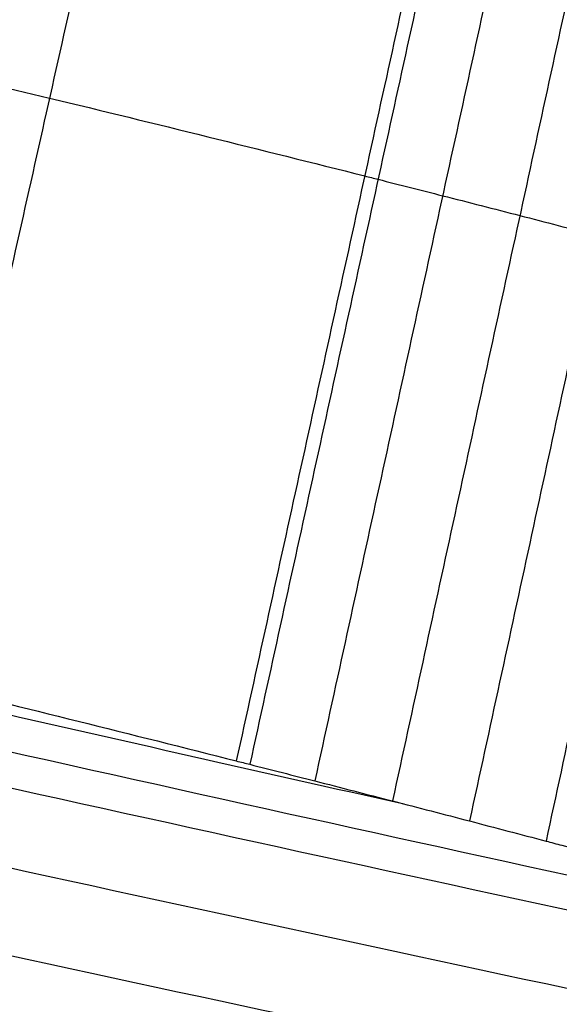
# Model space of a CAD drawing. Header units: millimetres. Extents: x -81 to 429, y -255 to 255.
# Tile 104 of 256: x 123.97 to 127.1, y -230.34 to -224.64. Entities that reach past the tile are written whole.
import ezdxf

# ---------------------------------------------------------------- set-up
doc = ezdxf.new("R2010")
doc.units = ezdxf.units.MM
doc.layers.add('Flora Ø50', color=5, linetype='Continuous', true_color=0x0000ff)

msp = doc.modelspace()

# ---------------------------------------------------------------- linework, layer by layer
at = {"layer": 'Flora Ø50'}
for centre, radius in [((174, -3.648336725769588e-14, 374.1870323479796), 254.9184936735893), ((174, -4.609934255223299e-14, 355.3252660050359), 240.8583496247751), ((174, -5.100499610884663e-14, 345.7028108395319), 240.5053572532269), ((174, -2.842170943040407e-14, 389.9999999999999), 237.4999996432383)]:
    msp.add_circle(centre, radius, dxfattribs=at)
for points, knots in [([(71.36675124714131, -213.8761589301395, 337.8721971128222), (71.88989206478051, -214.1203938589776, 337.8274931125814), (72.38794655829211, -214.3506322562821, 337.7861885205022), (73.59619354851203, -214.9049521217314, 337.6913523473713), (74.9888801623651, -215.5362638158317, 337.5923027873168), (77.61248720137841, -216.6967502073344, 337.4406620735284), (79.46309825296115, -217.4843946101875, 337.3651867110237), (83.1823680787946, -219.0366606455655, 337.2329895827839), (85.72617711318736, -220.0583091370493, 337.1706322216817), (90.87975290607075, -222.040809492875, 337.0836024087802), (93.49241573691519, -223.003150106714, 337.0608335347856), (98.77491268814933, -224.8446749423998, 337.0448687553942), (101.4382150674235, -225.7215212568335, 337.0516878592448), (106.7956421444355, -227.3745054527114, 337.0515458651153), (109.4900687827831, -228.1507357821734, 337.0445823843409), (114.8920958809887, -229.6057700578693, 337.0602063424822), (117.5930117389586, -230.2828334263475, 337.0827807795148), (122.9683744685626, -231.5486855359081, 337.1694583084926), (125.6461055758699, -232.1378890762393, 337.2316548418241), (129.5945146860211, -232.9508443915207, 337.3639279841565), (131.5679742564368, -233.3427133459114, 337.4395171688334), (134.3907556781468, -233.8618375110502, 337.5918749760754), (135.8978429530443, -234.1246739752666, 337.691546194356), (137.2090355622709, -234.3471774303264, 337.7870390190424), (137.7504990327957, -234.4374425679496, 337.8286425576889), (138.3205896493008, -234.530250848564, 337.8736874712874)], [8.294261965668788, 8.294261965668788, 8.294261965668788, 8.294261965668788, 9.958869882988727, 9.958869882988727, 12.44858735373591, 14.93830482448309, 19.91773976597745, 19.91773976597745, 29.87660964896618, 29.87660964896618, 39.83547953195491, 39.83547953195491, 49.79434941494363, 49.79434941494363, 59.75321929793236, 59.75321929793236, 69.7120891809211, 69.7120891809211, 79.67095906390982, 79.67095906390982, 84.65039400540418, 87.14011147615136, 89.62982894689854, 89.62982894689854, 91.29430448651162, 91.29430448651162, 91.29430448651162, 91.29430448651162]), ([(71.23917845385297, -214.0686500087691, 339.3671724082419), (71.74916001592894, -214.3126597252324, 339.3196274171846), (72.23676458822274, -214.5435454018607, 339.2737494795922), (73.42552497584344, -215.1012630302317, 339.1673329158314), (74.80011848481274, -215.7368355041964, 339.0538567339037), (77.40932035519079, -216.9082517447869, 338.8711672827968), (79.26753656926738, -217.7055141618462, 338.7705578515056), (83.01168188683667, -219.276809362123, 338.5903238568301), (85.58648850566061, -220.3118564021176, 338.4988740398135), (90.78083965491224, -222.3073354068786, 338.3599723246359), (93.40272791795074, -223.2692791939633, 338.3155290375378), (98.69597665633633, -225.106649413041, 338.2642995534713), (101.36068162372, -225.979556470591, 338.256914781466), (106.7141811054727, -227.6313703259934, 338.2569573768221), (109.4075451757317, -228.4116873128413, 338.2643850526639), (114.8161038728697, -229.876305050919, 338.3156844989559), (117.5244172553, -230.5589471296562, 338.3601554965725), (122.940771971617, -231.8371344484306, 338.499148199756), (125.6516670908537, -232.4327660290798, 338.5906545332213), (129.6314087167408, -233.2439622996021, 338.7710562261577), (131.6166846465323, -233.6321318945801, 338.8717643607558), (134.4340540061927, -234.1339700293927, 339.0552422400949), (135.9288118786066, -234.3829791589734, 339.1694463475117), (137.2260263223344, -234.591578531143, 339.2766554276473), (137.7592986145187, -234.6753660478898, 339.3228997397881), (138.3184615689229, -234.7608841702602, 339.3708596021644)], [8.290015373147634, 8.290015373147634, 8.290015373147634, 8.290015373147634, 9.958869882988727, 9.958869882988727, 12.44858735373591, 14.93830482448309, 19.91773976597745, 19.91773976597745, 29.87660964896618, 29.87660964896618, 39.83547953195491, 39.83547953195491, 49.79434941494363, 49.79434941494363, 59.75321929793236, 59.75321929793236, 69.7120891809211, 69.7120891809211, 79.67095906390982, 79.67095906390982, 84.65039400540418, 87.14011147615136, 89.62982894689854, 89.62982894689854, 91.29856074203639, 91.29856074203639, 91.29856074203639, 91.29856074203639]), ([(71.11543977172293, -214.2210559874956, 340.466876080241), (71.60804270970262, -214.4615951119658, 340.4204151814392), (72.08192930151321, -214.6909689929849, 340.3756235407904), (73.25046696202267, -215.2515043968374, 340.274043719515), (74.60976474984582, -215.8940504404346, 340.1702969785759), (77.2097289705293, -217.0865350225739, 340.0165703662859), (79.07821320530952, -217.903566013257, 339.9409442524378), (82.84980248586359, -219.5117395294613, 339.7995968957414), (85.45644617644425, -220.5700704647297, 339.719743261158), (90.68508887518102, -222.5914819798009, 339.5876081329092), (93.30937125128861, -223.5562944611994, 339.5390709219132), (98.60524765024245, -225.396148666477, 339.4799169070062), (101.271070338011, -226.2687885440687, 339.4678223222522), (106.6253392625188, -227.9208550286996, 339.4680985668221), (109.3194649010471, -228.7020341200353, 339.4804699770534), (114.7315731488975, -230.1661060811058, 339.5401782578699), (117.4434640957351, -230.8477383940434, 339.5889931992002), (122.9027118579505, -232.1237939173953, 339.7214544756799), (125.6529823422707, -232.7180839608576, 339.8013484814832), (129.6760715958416, -233.5141001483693, 339.9421319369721), (131.6810638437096, -233.8916335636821, 340.0173058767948), (134.5031137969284, -234.3707110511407, 340.1712190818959), (135.989474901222, -234.6052545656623, 340.2755336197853), (137.2718638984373, -234.8000547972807, 340.3778727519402), (137.7930585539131, -234.8773299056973, 340.4230437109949), (138.3360038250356, -234.9558901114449, 340.4699608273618)], [8.296277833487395, 8.296277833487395, 8.296277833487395, 8.296277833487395, 9.958869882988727, 9.958869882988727, 12.44858735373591, 14.93830482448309, 19.91773976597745, 19.91773976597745, 29.87660964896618, 29.87660964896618, 39.83547953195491, 39.83547953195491, 49.79434941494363, 49.79434941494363, 59.75321929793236, 59.75321929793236, 69.7120891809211, 69.7120891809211, 79.67095906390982, 79.67095906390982, 84.65039400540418, 87.14011147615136, 89.62982894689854, 89.62982894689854, 91.29230850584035, 91.29230850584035, 91.29230850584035, 91.29230850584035]), ([(71.05517350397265, -214.2865786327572, 340.8418759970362), (71.53815793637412, -214.5248283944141, 340.7994956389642), (72.0045128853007, -214.7532234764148, 340.7594488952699), (73.16425651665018, -215.3164983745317, 340.6707655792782), (74.5194036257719, -215.9654296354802, 340.5847437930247), (77.12022173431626, -217.1740175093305, 340.47167720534), (78.99563391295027, -218.0038753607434, 340.4275176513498), (82.78027424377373, -219.6340331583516, 340.3395697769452), (85.40117488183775, -220.7055598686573, 340.2832000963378), (90.64139509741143, -222.7420826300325, 340.1820449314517), (93.26332196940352, -223.7089133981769, 340.1408373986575), (98.55682175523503, -225.5515461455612, 340.0909482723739), (101.2227101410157, -226.4248877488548, 340.0804847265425), (106.5774535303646, -228.0770942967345, 340.0808911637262), (109.2720257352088, -228.8577232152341, 340.0917614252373), (114.6837300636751, -230.3181511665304, 340.1424765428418), (117.3947944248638, -230.9967830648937, 340.1841034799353), (122.8720573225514, -232.2668688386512, 340.2857432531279), (125.6414763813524, -232.8582866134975, 340.3421714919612), (129.6875594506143, -233.6434630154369, 340.4292462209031), (131.7055182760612, -234.0142974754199, 340.4727093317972), (134.5376038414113, -234.4805119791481, 340.5856334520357), (136.0243310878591, -234.7074100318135, 340.6720947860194), (137.3011870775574, -234.8949639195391, 340.7614621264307), (137.8156788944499, -234.9687937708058, 340.801865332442), (138.3494526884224, -235.0438165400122, 340.8446899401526)], [8.306009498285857, 8.306009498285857, 8.306009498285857, 8.306009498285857, 9.958869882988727, 9.958869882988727, 12.44858735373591, 14.93830482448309, 19.91773976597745, 19.91773976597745, 29.87660964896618, 29.87660964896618, 39.83547953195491, 39.83547953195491, 49.79434941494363, 49.79434941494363, 59.75321929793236, 59.75321929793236, 69.7120891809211, 69.7120891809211, 79.67095906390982, 79.67095906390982, 84.65039400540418, 87.14011147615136, 89.62982894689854, 89.62982894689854, 91.28258285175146, 91.28258285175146, 91.28258285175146, 91.28258285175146]), ([(138.353806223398, -235.074005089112, 340.9555281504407), (137.8407117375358, -235.0176877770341, 340.969227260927), (137.3276614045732, -234.9612238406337, 340.9840762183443), (136.8148742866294, -234.9024971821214, 340.9987713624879), (136.6119909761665, -234.8792620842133, 341.0045854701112), (136.4091504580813, -234.8556235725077, 341.0103384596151), (136.2063659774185, -234.8315051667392, 341.0159749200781), (135.6629996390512, -234.7668792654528, 341.0310779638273), (135.119974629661, -234.6987483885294, 341.0453144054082), (134.5775587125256, -234.6262833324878, 341.0579924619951), (133.8571036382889, -234.530032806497, 341.0748318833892), (133.1495879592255, -234.4278436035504, 341.0886589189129), (132.4312362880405, -234.3162493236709, 341.0996814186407), (132.3448540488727, -234.302830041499, 341.1010068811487), (132.258487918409, -234.289301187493, 341.1022897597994), (132.1721385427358, -234.2756648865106, 341.1035311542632), (130.8706882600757, -234.0701397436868, 341.1222413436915), (129.6035577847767, -233.8450797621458, 341.1307778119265), (128.308606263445, -233.6017064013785, 341.1378120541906), (126.9302787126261, -233.3426633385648, 341.1452991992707), (125.5440084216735, -233.067599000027, 341.1516192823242), (122.7970726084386, -232.4970462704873, 341.1641074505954), (121.4172037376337, -232.1975631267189, 341.1703540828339), (120.0486712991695, -231.8880207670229, 341.1767405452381), (117.3061160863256, -231.2676942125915, 341.1895390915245), (114.6013054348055, -230.6048997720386, 341.2019567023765), (111.8844873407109, -229.8798411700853, 341.2085409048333), (109.1792143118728, -229.1578636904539, 341.2150971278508), (106.4822329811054, -228.3794643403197, 341.2163298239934), (103.8067416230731, -227.5540304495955, 341.2162365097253), (101.131319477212, -226.7286179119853, 341.2161431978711), (98.46463167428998, -225.8522389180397, 341.2147237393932), (95.82288939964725, -224.924584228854, 341.2079885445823), (93.16993026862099, -223.9929907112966, 341.2012247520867), (90.5621247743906, -223.0167850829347, 341.1886352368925), (87.9469073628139, -221.9841678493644, 341.1756616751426), (86.64197476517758, -221.4689158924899, 341.1691881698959), (85.33331166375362, -220.9389517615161, 341.1628521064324), (82.74265272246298, -219.8627976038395, 341.1501875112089), (81.44242153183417, -219.3090393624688, 341.1437789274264), (80.15786721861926, -218.7465525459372, 341.1362020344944), (78.9124418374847, -218.2011996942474, 341.1288559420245), (77.70400725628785, -217.6571021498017, 341.1199006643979), (76.47560932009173, -217.0745188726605, 341.1001070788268), (76.43395654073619, -217.0547645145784, 341.0994359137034), (76.39231682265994, -217.0349829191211, 341.0987532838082), (76.35069040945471, -217.0151738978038, 341.0980590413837), (75.69483722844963, -216.7030689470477, 341.087120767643), (75.05312720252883, -216.3893438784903, 341.0734372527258), (74.40408607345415, -216.0635510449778, 341.056810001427), (73.90553491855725, -215.8132981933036, 341.0440380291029), (73.40898726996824, -215.559020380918, 341.0296807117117), (72.91419168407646, -215.3016088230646, 341.0144663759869), (72.74307459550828, -215.2125871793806, 341.0092047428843), (72.57215370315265, -215.1231913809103, 341.0038443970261), (72.40140235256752, -215.0334805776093, 340.9984314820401), (71.94491629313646, -214.7936480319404, 340.9839606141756), (71.4894736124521, -214.5518261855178, 340.96934776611), (71.03407694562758, -214.3098647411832, 340.955880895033)], [11.69625497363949, 11.69625497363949, 11.69625497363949, 11.69625497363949, 13.24532868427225, 13.24532868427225, 13.24532868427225, 13.85820675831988, 13.85820675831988, 13.85820675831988, 15.50046078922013, 15.50046078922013, 15.50046078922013, 17.66955475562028, 17.66955475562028, 17.66955475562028, 17.93184021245, 17.93184021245, 17.93184021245, 21.85418435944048, 21.85418435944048, 21.85418435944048, 26.07146789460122, 26.07146789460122, 30.29069124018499, 30.29069124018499, 30.29069124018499, 38.69933015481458, 38.69933015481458, 38.69933015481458, 47.10628797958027, 47.10628797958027, 47.10628797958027, 55.51303867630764, 55.51303867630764, 55.51303867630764, 63.92111198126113, 63.92111198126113, 63.92111198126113, 68.14001213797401, 68.14001213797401, 72.35691340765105, 72.35691340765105, 72.35691340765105, 76.40152323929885, 76.40152323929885, 76.40152323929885, 76.53983725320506, 76.53983725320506, 76.53983725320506, 78.70708304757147, 78.70708304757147, 78.70708304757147, 80.38107309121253, 80.38107309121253, 80.38107309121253, 80.95995461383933, 80.95995461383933, 80.95995461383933, 82.50754273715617, 82.50754273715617, 82.50754273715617, 82.50754273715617]), ([(72.91419168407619, -215.3016088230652, 341.0144663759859), (73.42667255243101, -215.5528722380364, 340.9883721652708), (74.60317525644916, -216.1233806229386, 340.9399490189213), (77.04300436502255, -217.2742418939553, 340.8838398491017), (78.9253815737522, -218.1172197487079, 340.8771855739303), (82.72005996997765, -219.7687723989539, 340.8560939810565), (85.35200467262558, -220.8528241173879, 340.833623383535), (90.59835470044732, -222.9041807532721, 340.7824626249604), (93.21597376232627, -223.8733443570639, 340.7565278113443), (98.50510172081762, -225.7192094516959, 340.7254583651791), (101.1707139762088, -226.5933576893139, 340.7186489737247), (106.5256468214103, -228.2456005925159, 340.7191797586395), (109.2204477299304, -229.0253858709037, 340.7265200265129), (114.6303655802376, -230.4806508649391, 340.7586932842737), (117.3391680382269, -231.1549164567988, 340.7852009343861), (122.8297731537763, -232.4162386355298, 340.8371942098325), (125.6152875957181, -233.0035800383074, 340.8599188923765), (129.6814677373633, -233.7768783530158, 340.8804035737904), (131.7125433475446, -234.1409066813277, 340.886488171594), (134.3687087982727, -234.5625590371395, 340.9422757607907), (135.6522889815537, -234.7521215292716, 340.9903945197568), (136.2063659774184, -234.8315051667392, 341.015974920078)], [10.58821326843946, 10.58821326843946, 10.58821326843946, 10.58821326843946, 12.44858735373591, 14.93830482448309, 19.91773976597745, 19.91773976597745, 29.87660964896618, 29.87660964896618, 39.83547953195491, 39.83547953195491, 49.79434941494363, 49.79434941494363, 59.75321929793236, 59.75321929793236, 69.7120891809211, 69.7120891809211, 79.67095906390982, 79.67095906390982, 84.65039400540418, 87.14011147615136, 88.96397346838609, 88.96397346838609, 88.96397346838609, 88.96397346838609]), ([(76.47560932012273, -217.0745188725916, 341.1001070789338), (77.71985899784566, -217.6545402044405, 341.0939846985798), (78.93632174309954, -218.2018397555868, 341.1023220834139), (82.69308992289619, -219.8449825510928, 341.1174306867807), (85.32877397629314, -220.9344145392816, 341.1148078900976), (90.57588625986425, -222.9921919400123, 341.0941681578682), (93.19091999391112, -223.9623999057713, 341.0783260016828), (98.4773929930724, -225.8096908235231, 341.0595976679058), (101.1427541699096, -226.68417965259, 341.0552365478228), (106.4976704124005, -228.3363988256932, 341.0558244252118), (109.1924598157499, -229.1157436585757, 341.060773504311), (114.6009958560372, -230.5683094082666, 341.0807397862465), (117.3082455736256, -231.2402455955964, 341.0972318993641), (122.8030627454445, -232.4967240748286, 341.1189356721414), (125.5946554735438, -233.0817673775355, 341.1219671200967), (129.5851103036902, -233.8333475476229, 341.1067282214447), (130.8595317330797, -234.0599648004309, 341.0985109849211), (132.1721385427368, -234.2756648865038, 341.1035311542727)], [15.09997193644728, 15.09997193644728, 15.09997193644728, 15.09997193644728, 19.91773976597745, 19.91773976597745, 29.87660964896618, 29.87660964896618, 39.83547953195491, 39.83547953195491, 49.79434941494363, 49.79434941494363, 59.75321929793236, 59.75321929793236, 69.7120891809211, 69.7120891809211, 79.67095906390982, 79.67095906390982, 84.34378801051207, 84.34378801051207, 84.34378801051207, 84.34378801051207]), ([(123.402115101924, -221.7545325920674, 320.6459212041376), (123.8747975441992, -221.8624305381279, 320.6462171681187), (124.3469521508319, -221.9719477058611, 320.6671724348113), (124.8172401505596, -222.0827874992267, 320.7087488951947), (125.4271418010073, -222.2265321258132, 320.7626680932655), (126.0330143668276, -222.3722919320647, 320.8511903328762), (126.6320264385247, -222.5195119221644, 320.9739138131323), (126.6577532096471, -222.5258348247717, 320.9791846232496), (126.6834667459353, -222.5321602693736, 320.984518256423), (126.7091661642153, -222.5384880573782, 320.9899145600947), (126.8335374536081, -222.5691111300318, 321.0160297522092), (126.9575520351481, -222.599778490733, 321.0435810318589), (127.0812526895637, -222.6305056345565, 321.0725983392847), (127.2301866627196, -222.6675007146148, 321.10753479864), (127.3785373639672, -222.7045506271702, 321.1445663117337), (127.5263820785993, -222.7416808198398, 321.1837305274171), (127.6741654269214, -222.7787956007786, 321.2228784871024), (127.8213015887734, -222.8159550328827, 321.2641198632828), (127.967874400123, -222.8531846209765, 321.3074830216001), (128.1146695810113, -222.8904706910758, 321.3509119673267), (128.2607581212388, -222.9277911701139, 321.3964272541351), (128.4062253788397, -222.9651697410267, 321.4440429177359), (128.4362148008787, -222.9728756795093, 321.4538593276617), (128.4661752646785, -222.9805834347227, 321.4637642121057), (128.4961053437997, -222.9882926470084, 321.4737569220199), (128.6119869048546, -223.0181407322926, 321.51244612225), (128.7273905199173, -223.0480033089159, 321.5524344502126), (128.842351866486, -223.077893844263, 321.5937473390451), (128.986682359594, -223.1154205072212, 321.6456144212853), (129.1301917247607, -223.1529590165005, 321.6995247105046), (129.2729576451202, -223.1905364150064, 321.7555210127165), (129.4156492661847, -223.2280942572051, 321.8114881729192), (129.5574588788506, -223.2656542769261, 321.8694845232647), (129.6984696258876, -223.3032429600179, 321.9295417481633), (129.8396841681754, -223.3408859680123, 321.9896857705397), (129.9799594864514, -223.3785209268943, 322.0518378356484), (130.1193834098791, -223.4161734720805, 322.1160178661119), (130.1527692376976, -223.4251895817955, 322.1313861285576), (130.1861028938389, -223.4342058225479, 322.1468693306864), (130.219382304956, -223.4432216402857, 322.1624660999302), (130.4622699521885, -223.5090230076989, 322.2762981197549), (130.7022649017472, -223.5748206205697, 322.3963023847), (130.9390846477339, -223.640561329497, 322.5223039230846), (131.2083850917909, -223.7153186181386, 322.6655870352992), (131.4735858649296, -223.7900039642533, 322.8166286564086), (131.7342502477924, -223.8645417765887, 322.97518350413), (131.9949109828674, -223.9390785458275, 323.1337361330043), (132.2510449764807, -224.013470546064, 323.299807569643), (132.5022162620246, -224.0876475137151, 323.4731558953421), (132.7533608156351, -224.1618165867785, 323.6464857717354), (132.9995451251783, -224.235771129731, 323.8270919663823), (133.2403325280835, -224.3094460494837, 324.0147398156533), (133.2770351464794, -224.3206761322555, 324.0433425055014), (133.3136133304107, -224.3319000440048, 324.0721097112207), (133.3500629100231, -224.3431167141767, 324.1010382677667), (133.5555936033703, -224.4063649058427, 324.2641596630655), (133.756865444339, -224.4693151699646, 324.4321773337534), (133.9541300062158, -224.5320924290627, 324.6053758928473), (134.1861790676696, -224.6059394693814, 324.8091152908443), (134.4118736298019, -224.6792899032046, 325.0193131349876), (134.6317731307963, -224.7523631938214, 325.2363703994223), (134.6663035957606, -224.763837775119, 325.270454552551), (134.7006817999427, -224.7753023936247, 325.3046986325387), (134.7349043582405, -224.7867559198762, 325.3390978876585), (134.9187734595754, -224.8482928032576, 325.5239163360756), (135.0979786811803, -224.909445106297, 325.7129951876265), (135.2726975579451, -224.9703346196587, 325.9066928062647), (135.4797609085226, -225.0424961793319, 326.1362482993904), (135.6797941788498, -225.1140349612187, 326.371482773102), (135.87325721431, -225.1851686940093, 326.6129163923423), (135.9048361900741, -225.1967798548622, 326.6523256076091), (135.9362313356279, -225.2083769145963, 326.691888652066), (135.9674391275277, -225.2199586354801, 326.7315999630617), (136.1271788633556, -225.2792406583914, 326.9348656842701), (136.2819906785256, -225.3381341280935, 327.1421198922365), (136.4317211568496, -225.3966028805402, 327.3530940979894), (136.610767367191, -225.4665192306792, 327.6053749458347), (136.782561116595, -225.5358335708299, 327.8629939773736), (136.9468348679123, -225.6044780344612, 328.1254692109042), (137.1111149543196, -225.6731251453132, 328.3879545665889), (137.2678965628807, -225.7411115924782, 328.6553318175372), (137.4169039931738, -225.8083672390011, 328.9271265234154), (137.5658738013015, -225.8756059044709, 329.1988526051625), (137.7070954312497, -225.9421241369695, 329.475034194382), (137.8402878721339, -226.0078475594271, 329.7551921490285), (137.8622632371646, -226.0186912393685, 329.8014152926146), (137.884021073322, -226.0295137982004, 329.847748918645), (137.9055582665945, -226.0403139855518, 329.8941870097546), (137.9501559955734, -226.0626782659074, 329.9903477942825), (137.9938121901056, -226.0849447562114, 330.0869401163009), (138.0365336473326, -226.1071207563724, 330.1839922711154), (138.09974195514, -226.139931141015, 330.3275852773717), (138.1608505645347, -226.1725156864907, 330.4720633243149), (138.2198922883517, -226.2048990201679, 330.6175149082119), (138.2788992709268, -226.2372632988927, 330.7628809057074), (138.3357822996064, -226.269393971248, 330.9090727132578), (138.3905866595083, -226.3013160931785, 331.0561712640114), (138.445468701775, -226.333283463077, 331.2034783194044), (138.4982121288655, -226.3650102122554, 331.3515496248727), (138.5488742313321, -226.3965216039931, 331.5004578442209), (138.5639645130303, -226.4059076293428, 331.5448118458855), (138.5788682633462, -226.4152734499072, 331.5892350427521), (138.593584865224, -226.4246182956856, 331.6337224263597), (138.6278694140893, -226.4463885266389, 331.7373625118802), (138.6611213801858, -226.4680407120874, 331.8413409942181), (138.6933414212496, -226.4895813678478, 331.9456890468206), (138.739297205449, -226.5203050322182, 332.0945217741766), (138.7831157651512, -226.550776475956, 332.2439835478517), (138.8248101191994, -226.5810159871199, 332.3941642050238), (138.866482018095, -226.6112392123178, 332.5442639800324), (138.9059907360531, -226.6412008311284, 332.6949332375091), (138.9433625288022, -226.6709226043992, 332.8462603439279), (138.9807872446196, -226.700686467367, 332.9978017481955), (139.0160334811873, -226.730181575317, 333.1498591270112), (139.0491386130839, -226.7594281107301, 333.3025023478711), (139.0581569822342, -226.7673953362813, 333.3440848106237), (139.0670155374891, -226.7753433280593, 333.3857066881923), (139.0757140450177, -226.7832715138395, 333.4273641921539), (139.0990922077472, -226.8045793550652, 333.5393231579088), (139.1213259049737, -226.8257426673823, 333.6515188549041), (139.1424113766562, -226.8467674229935, 333.7639854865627), (139.1712811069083, -226.8755540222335, 333.9179721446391), (139.1979750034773, -226.9040576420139, 334.0723423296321), (139.2224944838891, -226.9322948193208, 334.2271825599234), (139.2470009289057, -226.9605169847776, 334.3819404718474), (139.2693117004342, -226.9884458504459, 334.5370190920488), (139.2894402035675, -227.0161000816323, 334.6925091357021), (139.3095973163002, -227.0437936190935, 334.8482201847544), (139.3275466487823, -227.0711852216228, 335.0041947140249), (139.3433144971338, -227.0982936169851, 335.1605137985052), (139.3471708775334, -227.1049235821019, 335.198745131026), (139.3508963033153, -227.1115359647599, 335.2369934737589), (139.3544909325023, -227.1181303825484, 335.2752561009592), (139.3655151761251, -227.1383545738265, 335.392602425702), (139.3753273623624, -227.1584094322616, 335.5100632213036), (139.3839189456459, -227.1782992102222, 335.6276697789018), (139.3952901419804, -227.2046238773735, 335.7833252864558), (139.4045128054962, -227.2306354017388, 335.9390943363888), (139.4115785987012, -227.2563539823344, 336.0951058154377), (139.4186426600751, -227.2820662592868, 336.2510790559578), (139.4235429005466, -227.3074566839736, 336.4071183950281), (139.4262845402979, -227.3325434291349, 336.5633291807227), (139.429030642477, -227.3576710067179, 336.7197942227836), (139.4296085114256, -227.3824701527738, 336.8762833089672), (139.4280365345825, -227.4069550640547, 337.0328663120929), (139.4276920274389, -227.4123210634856, 337.067182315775), (139.4272439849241, -227.4176715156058, 337.1015002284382), (139.4266928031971, -227.4230061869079, 337.1358181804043), (139.42581327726, -227.4315187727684, 337.1905796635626), (139.4246831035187, -227.4399936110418, 337.2453451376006), (139.4232725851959, -227.4484250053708, 337.3001071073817), (139.4212176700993, -227.4607082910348, 337.3798871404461), (139.4185502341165, -227.4728987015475, 337.4596723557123), (139.4153604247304, -227.4850061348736, 337.5394387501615), (139.4122644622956, -227.4967573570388, 337.6168583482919), (139.4086877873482, -227.5084340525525, 337.694272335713), (139.4049258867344, -227.5200805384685, 337.7716769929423), (139.4008845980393, -227.5325919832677, 337.8548303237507), (139.3966509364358, -227.5450727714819, 337.9379789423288), (139.3925296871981, -227.5575704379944, 338.021130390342), (139.3915968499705, -227.5603992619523, 338.039951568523), (139.3906688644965, -227.5632288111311, 338.0587728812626), (139.3897477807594, -227.5660594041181, 338.0775943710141), (139.3868128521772, -227.5750787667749, 338.1375669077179), (139.3838780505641, -227.5840978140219, 338.1975394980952), (139.380941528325, -227.5931162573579, 338.2575120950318), (139.3770679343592, -227.6050125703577, 338.336622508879), (139.3731913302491, -227.6169078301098, 338.4157329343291), (139.3693073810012, -227.6288013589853, 338.4948432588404), (139.365423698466, -227.6406940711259, 338.5739481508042), (139.3615326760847, -227.6525850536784, 338.6530529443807), (139.3576301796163, -227.6644736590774, 338.73215752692), (139.3537277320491, -227.676362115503, 338.8112611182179), (139.3498138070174, -227.6882481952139, 338.8903645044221), (139.3458843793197, -227.7001312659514, 338.9694675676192), (139.3450620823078, -227.7026179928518, 338.9860211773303), (139.3442391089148, -227.7051045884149, 339.0025747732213), (139.3434154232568, -227.7075910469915, 339.0191283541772), (139.3363487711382, -227.7289231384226, 339.1611466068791), (139.3292836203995, -227.7502535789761, 339.3031651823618), (139.322221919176, -227.7715826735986, 339.445184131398), (139.3143376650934, -227.7953961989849, 339.6037455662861), (139.3064578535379, -227.8192080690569, 339.7623074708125), (139.2985799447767, -227.8430178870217, 339.9208697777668), (139.2972694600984, -227.8469786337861, 339.9472465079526), (139.2959590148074, -227.850939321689, 339.9736232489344), (139.2946485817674, -227.8548999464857, 340)], [26.96656885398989, 26.96656885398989, 26.96656885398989, 26.96656885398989, 28.42185023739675, 28.42185023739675, 28.42185023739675, 30.309120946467, 30.309120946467, 30.309120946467, 30.39015599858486, 30.39015599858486, 30.39015599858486, 30.78228550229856, 30.78228550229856, 30.78228550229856, 31.25438620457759, 31.25438620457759, 31.25438620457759, 31.72628885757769, 31.72628885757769, 31.72628885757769, 32.19890900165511, 32.19890900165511, 32.19890900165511, 32.29635668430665, 32.29635668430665, 32.29635668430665, 32.67361564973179, 32.67361564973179, 32.67361564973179, 33.14722905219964, 33.14722905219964, 33.14722905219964, 33.62059546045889, 33.62059546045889, 33.62059546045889, 34.09464640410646, 34.09464640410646, 34.09464640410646, 34.20817576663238, 34.20817576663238, 34.20817576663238, 35.0368343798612, 35.0368343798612, 35.0368343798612, 35.9791811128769, 35.9791811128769, 35.9791811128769, 36.9215123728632, 36.9215123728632, 36.9215123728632, 37.86373964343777, 37.86373964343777, 37.86373964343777, 38.00734378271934, 38.00734378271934, 38.00734378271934, 38.81680063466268, 38.81680063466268, 38.81680063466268, 39.76883090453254, 39.76883090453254, 39.76883090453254, 39.91840409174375, 39.91840409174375, 39.91840409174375, 40.72172910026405, 40.72172910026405, 40.72172910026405, 41.67360503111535, 41.67360503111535, 41.67360503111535, 41.82906148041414, 41.82906148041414, 41.82906148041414, 42.62483556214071, 42.62483556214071, 42.62483556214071, 43.57646747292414, 43.57646747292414, 43.57646747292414, 44.52813607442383, 44.52813607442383, 44.52813607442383, 45.47956792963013, 45.47956792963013, 45.47956792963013, 45.63652086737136, 45.63652086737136, 45.63652086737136, 45.96149980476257, 45.96149980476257, 45.96149980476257, 46.44228494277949, 46.44228494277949, 46.44228494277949, 46.92278832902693, 46.92278832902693, 46.92278832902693, 47.40397485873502, 47.40397485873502, 47.40397485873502, 47.54732112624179, 47.54732112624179, 47.54732112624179, 47.8812402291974, 47.8812402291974, 47.8812402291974, 48.35748028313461, 48.35748028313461, 48.35748028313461, 48.83346259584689, 48.83346259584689, 48.83346259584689, 49.31012681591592, 49.31012681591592, 49.31012681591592, 49.43999369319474, 49.43999369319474, 49.43999369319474, 49.7889959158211, 49.7889959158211, 49.7889959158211, 50.2668135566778, 50.2668135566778, 50.2668135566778, 50.74437392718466, 50.74437392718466, 50.74437392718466, 51.22261711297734, 51.22261711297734, 51.22261711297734, 51.33959707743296, 51.33959707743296, 51.33959707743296, 51.69833213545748, 51.69833213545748, 51.69833213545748, 52.17307690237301, 52.17307690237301, 52.17307690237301, 52.64771667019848, 52.64771667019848, 52.64771667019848, 53.12314688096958, 53.12314688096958, 53.12314688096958, 53.22735147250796, 53.22735147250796, 53.22735147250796, 53.39363165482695, 53.39363165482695, 53.39363165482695, 53.63587615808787, 53.63587615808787, 53.63587615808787, 53.87098128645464, 53.87098128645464, 53.87098128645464, 54.12354061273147, 54.12354061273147, 54.12354061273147, 54.18070688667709, 54.18070688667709, 54.18070688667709, 54.36286069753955, 54.36286069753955, 54.36286069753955, 54.60314149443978, 54.60314149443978, 54.60314149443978, 54.84340579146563, 54.84340579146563, 54.84340579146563, 55.08366707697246, 55.08366707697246, 55.08366707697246, 55.13394567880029, 55.13394567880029, 55.13394567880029, 55.56530123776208, 55.56530123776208, 55.56530123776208, 56.04690145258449, 56.04690145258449, 56.04690145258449, 56.12701531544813, 56.12701531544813, 56.12701531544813, 56.12701531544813]), ([(122.5976441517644, -224.7283239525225, 320.1816844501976), (123.1132514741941, -224.847774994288, 320.1839999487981), (124.2437946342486, -225.1153947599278, 320.2425807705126), (125.3637942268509, -225.3920012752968, 320.4166765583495), (125.9933990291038, -225.5508197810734, 320.5503274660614), (126.0192515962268, -225.557346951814, 320.5558776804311), (126.1702656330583, -225.5955086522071, 320.5886637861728), (126.4452607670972, -225.6653056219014, 320.6515776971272), (126.8669844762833, -225.7734194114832, 320.7591980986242), (127.3104353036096, -225.8883941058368, 320.8853506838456), (127.6038940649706, -225.9653772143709, 320.9776067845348), (127.7802622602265, -226.0119243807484, 321.0357087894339), (127.8103364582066, -226.019871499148, 321.0457103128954), (127.9568087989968, -226.058625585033, 321.0948795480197), (128.2182499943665, -226.1281368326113, 321.1858219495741), (128.6205543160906, -226.2363342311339, 321.3369436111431), (129.0471550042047, -226.3526309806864, 321.5107328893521), (129.3283984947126, -226.4304093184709, 321.6344667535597), (129.5017727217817, -226.4787184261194, 321.7136210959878), (129.5351740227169, -226.4880425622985, 321.7290058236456), (129.8118293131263, -226.5654159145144, 321.857556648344), (130.3252540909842, -226.71103140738, 322.1116761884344), (131.0897271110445, -226.9347477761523, 322.5411450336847), (131.8591223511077, -227.1681396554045, 323.0325211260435), (132.352380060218, -227.3236941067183, 323.3890811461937), (132.6304479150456, -227.413232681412, 323.6028724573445), (132.6671050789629, -227.4250745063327, 323.631321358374), (132.9100166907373, -227.5037987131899, 323.8215977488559), (133.3498637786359, -227.6489463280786, 324.1844437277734), (133.805175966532, -227.8053340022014, 324.6024656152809), (134.0598412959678, -227.8952132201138, 324.852476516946), (134.2790841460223, -227.9728820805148, 325.0696634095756), (134.6728040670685, -228.1152519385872, 325.4790464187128), (135.0440294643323, -228.2561181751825, 325.9081464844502), (135.2704875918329, -228.3445835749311, 326.1858373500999), (135.3020414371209, -228.356968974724, 326.2248998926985), (135.4939186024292, -228.4326493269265, 326.4647190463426), (135.835675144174, -228.5709380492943, 326.9135535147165), (136.3261425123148, -228.7819999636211, 327.6342518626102), (136.8004814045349, -229.0019276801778, 328.4254718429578), (137.085916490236, -229.1460126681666, 328.9704738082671), (137.2429771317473, -229.2291225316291, 329.2925022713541), (137.2650029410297, -229.2408723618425, 329.3382106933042), (137.3320085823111, -229.2769116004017, 329.4789631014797), (137.4417921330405, -229.3369853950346, 329.7155026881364), (137.6077033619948, -229.4319332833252, 330.0969571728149), (137.7814232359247, -229.5372442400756, 330.5303188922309), (137.8891709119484, -229.6067488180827, 330.8232048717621), (137.9565300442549, -229.6516419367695, 331.0145969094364), (137.9717841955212, -229.6619116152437, 331.0585332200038), (138.0219850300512, -229.6960560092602, 331.2051238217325), (138.1047695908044, -229.7537585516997, 331.454908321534), (138.2265451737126, -229.8441887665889, 331.8542978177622), (138.3493065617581, -229.9431994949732, 332.3020359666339), (138.4228830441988, -230.0083243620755, 332.6035888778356), (138.4670916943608, -230.049452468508, 332.7961779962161), (138.476388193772, -230.0582247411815, 332.8373806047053), (138.5101142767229, -230.0905126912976, 332.9894910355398), (138.5657018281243, -230.145910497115, 333.2525501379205), (138.6433462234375, -230.2319261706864, 333.6683401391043), (138.7160790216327, -230.3249703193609, 334.1265782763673), (138.7560753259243, -230.386165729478, 334.4331994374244), (138.7783301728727, -230.4240154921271, 334.6242852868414), (138.7825680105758, -230.4314330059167, 334.6618041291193), (138.7992877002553, -230.4615690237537, 334.81451370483), (138.8257738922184, -230.5141828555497, 335.0822494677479), (138.8572224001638, -230.5955288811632, 335.5005380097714), (138.8786469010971, -230.6838560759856, 335.9610806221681), (138.8841841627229, -230.7425960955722, 336.2744390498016), (138.8849527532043, -230.7780904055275, 336.4667261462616), (138.8849707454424, -230.7843289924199, 336.5006523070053), (138.8847321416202, -230.8007135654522, 336.5900828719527), (138.8836633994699, -230.8258240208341, 336.7279598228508), (138.8798433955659, -230.8620503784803, 336.930030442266), (138.8726718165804, -230.9021694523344, 337.1588313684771), (138.8669854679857, -230.9313887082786, 337.3282011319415), (138.8634161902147, -230.9507742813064, 337.4413801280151), (138.8627940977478, -230.9541429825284, 337.4610837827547), (138.8602020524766, -230.9681706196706, 337.5432790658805), (138.8556496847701, -230.9927359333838, 337.6881864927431), (138.8486460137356, -231.0308779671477, 337.9170381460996), (138.8411254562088, -231.0717304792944, 338.1678458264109), (138.8362000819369, -231.0984613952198, 338.3363124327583), (138.8332327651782, -231.1144455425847, 338.4385739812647), (138.8327229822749, -231.1171983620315, 338.4562380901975), (138.8278744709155, -231.1434443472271, 338.6251463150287), (138.8193052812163, -231.1912075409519, 338.9402867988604), (138.8078876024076, -231.2598535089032, 339.4049783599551), (138.7997007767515, -231.3127265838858, 339.7599080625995), (138.7952895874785, -231.3427343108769, 339.9550968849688), (138.7942777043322, -231.3496974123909, 339.9999999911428)], [88.03021394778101, 88.03021394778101, 88.03021394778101, 88.03021394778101, 89.61309356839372, 91.50379726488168, 91.50379726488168, 91.58481387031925, 91.58481387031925, 91.97735977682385, 92.45092228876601, 92.92448480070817, 93.39804731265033, 93.39804731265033, 93.49552354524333, 93.49552354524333, 93.87328340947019, 94.34851950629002, 94.82375560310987, 95.29899169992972, 95.29899169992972, 95.41260642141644, 95.41260642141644, 96.2414301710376, 97.18386864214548, 98.12630711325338, 99.06874558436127, 99.06874558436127, 99.21241341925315, 99.21241341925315, 100.0240619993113, 100.9793784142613, 101.129115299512, 101.129115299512, 101.9346948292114, 102.8900112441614, 102.8900112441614, 103.0456638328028, 103.0456638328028, 103.841773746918, 104.7935362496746, 105.7452987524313, 106.6970612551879, 106.6970612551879, 106.8541334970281, 106.8541334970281, 107.1797616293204, 107.662462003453, 108.1451623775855, 108.6278627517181, 108.6278627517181, 108.7713936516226, 108.7713936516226, 109.1059602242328, 109.5840576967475, 110.0621551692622, 110.5402526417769, 110.5402526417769, 110.670278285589, 110.670278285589, 111.0199721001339, 111.4996915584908, 111.9794110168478, 112.4591304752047, 112.4591304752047, 112.5762647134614, 112.5762647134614, 112.9357464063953, 113.4123623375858, 113.8889782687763, 114.3655941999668, 114.3655941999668, 114.4698961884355, 114.4698961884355, 114.644545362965, 114.9234965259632, 115.2024476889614, 115.4813988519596, 115.4813988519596, 115.5395942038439, 115.5395942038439, 115.72189336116, 115.9623878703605, 116.2028823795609, 116.4433768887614, 116.4433768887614, 116.493703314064, 116.493703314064, 116.925489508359, 117.4076021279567, 117.8897147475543, 118.0350288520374, 118.0350288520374, 118.0350288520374, 118.0350288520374]), ([(104.1589311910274, -226.4175614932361, 336.3689989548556), (104.1669122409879, -226.3917072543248, 336.2293405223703), (104.1870652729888, -226.3417098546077, 335.9467530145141), (104.2298677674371, -226.2712534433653, 335.5132887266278), (104.2848372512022, -226.2054178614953, 335.074421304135), (104.3296869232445, -226.1640061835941, 334.7770585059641), (104.3545918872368, -226.1434846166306, 334.6245554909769), (104.3553103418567, -226.1428945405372, 334.6201659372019), (104.381088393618, -226.1217914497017, 334.4630204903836), (104.4354868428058, -226.0818563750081, 334.1550825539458), (104.5295684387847, -226.0263916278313, 333.6953713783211), (104.6342530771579, -225.9760295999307, 333.2449035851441), (104.7114207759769, -225.9453458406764, 332.9479097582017), (104.7532036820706, -225.9301599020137, 332.7949472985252), (104.7556129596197, -225.9292890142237, 332.7861533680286), (104.8424349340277, -225.8980756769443, 332.4701877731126), (105.0280851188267, -225.8430059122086, 331.8586637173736), (105.3566039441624, -225.7763851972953, 330.9513428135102), (105.7265087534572, -225.7283325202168, 330.0834125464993), (106.0006770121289, -225.7076864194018, 329.5240270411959), (106.1492256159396, -225.6999057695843, 329.2400576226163), (106.1578106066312, -225.6994675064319, 329.2237103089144), (106.2408606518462, -225.6953375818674, 329.0661847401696), (106.3932731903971, -225.6894077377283, 328.7862635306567), (106.6327226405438, -225.6850189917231, 328.3740068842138), (106.8734256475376, -225.6848539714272, 327.983448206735), (107.0373382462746, -225.6872261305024, 327.7317199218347), (107.1261693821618, -225.6890979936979, 327.5986910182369), (107.1366997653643, -225.6893290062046, 327.5829740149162), (107.235989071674, -225.6915925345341, 327.4352755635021), (107.4166966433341, -225.6970083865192, 327.173999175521), (107.6975642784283, -225.7091051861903, 326.7896141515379), (107.9768485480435, -225.7244971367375, 326.4275478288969), (108.1653575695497, -225.7368850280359, 326.1952988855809), (108.2672457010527, -225.7440604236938, 326.0727165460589), (108.2795382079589, -225.7449338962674, 326.057975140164), (108.4972833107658, -225.7605434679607, 325.7976950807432), (108.9208963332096, -225.7951978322, 325.3177688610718), (109.5929460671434, -225.8624905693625, 324.6338382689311), (110.2851192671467, -225.9429531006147, 324.00105695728), (110.7626621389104, -226.0051094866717, 323.6081699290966), (111.0143486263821, -226.0394121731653, 323.4115236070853), (111.0304363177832, -226.0416113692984, 323.398998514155), (111.172266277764, -226.0610573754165, 323.2889674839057), (111.4258458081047, -226.0966261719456, 323.0976593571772), (111.8129929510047, -226.1533438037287, 322.8220817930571), (112.1947470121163, -226.2113450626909, 322.5649672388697), (112.4495941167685, -226.2510700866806, 322.4011599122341), (112.5847754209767, -226.2724212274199, 322.316465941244), (112.5979379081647, -226.2745030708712, 322.3082421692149), (112.7447206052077, -226.2977516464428, 322.2167913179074), (113.0136718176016, -226.3408893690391, 322.0536028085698), (113.4225685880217, -226.4081079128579, 321.8191570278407), (113.8276952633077, -226.4762434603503, 321.600095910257), (114.0985111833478, -226.5227742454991, 321.4622129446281), (114.2397951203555, -226.5472932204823, 321.3924159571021), (114.2495491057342, -226.5489872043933, 321.3876081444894), (114.5436381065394, -226.6000992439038, 321.2429764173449), (115.1194495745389, -226.7022948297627, 320.9783827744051), (116.001298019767, -226.8652619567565, 320.6294016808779), (116.896623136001, -227.0374367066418, 320.3319124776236), (117.5010577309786, -227.1582437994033, 320.1687792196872), (117.8058111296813, -227.2203341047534, 320.0960821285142), (117.8076118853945, -227.2207010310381, 320.0956529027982), (118.4214762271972, -227.3457975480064, 319.9494468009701), (119.6552311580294, -227.6064462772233, 319.7304932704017), (121.5216379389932, -228.0274538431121, 319.6214943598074), (123.3862664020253, -228.4708591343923, 319.7252688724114), (124.6153473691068, -228.7762640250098, 319.9300682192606), (125.2497113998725, -228.9370452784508, 320.0702573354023), (125.2757522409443, -228.9436508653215, 320.0760709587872), (125.4278267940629, -228.9822586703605, 320.110367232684), (125.7047119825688, -229.0528381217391, 320.1758765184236), (126.1292947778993, -229.1620735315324, 320.2870470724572), (126.5756444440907, -229.2781098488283, 320.416311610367), (126.8709614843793, -229.3557208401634, 320.5102218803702), (127.04842108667, -229.4026206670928, 320.5691781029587), (127.0786685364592, -229.4106239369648, 320.5793168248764), (127.2259220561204, -229.4496320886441, 320.6291122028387), (127.4887299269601, -229.5195706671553, 320.721028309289), (127.8930549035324, -229.6283258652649, 320.8730644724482), (128.3217193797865, -229.7450985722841, 321.0471197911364), (128.6042739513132, -229.823118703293, 321.1705793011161), (128.7784522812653, -229.8715585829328, 321.2494408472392), (128.8119982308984, -229.8809046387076, 321.2647606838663), (129.0897626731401, -229.9584310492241, 321.3927010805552), (129.604943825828, -230.1041448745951, 321.6449734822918), (130.372384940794, -230.3278168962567, 322.0697405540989), (131.1452658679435, -230.5611259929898, 322.5551514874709), (131.6412491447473, -230.7167287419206, 322.907771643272), (131.9210192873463, -230.8063490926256, 323.1195932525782), (131.9579033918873, -230.8182025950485, 323.1477886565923), (132.202338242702, -230.8970088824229, 323.3364144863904), (132.6458244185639, -231.0426305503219, 323.6972223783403), (133.1057729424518, -231.1995966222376, 324.1125990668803), (133.3626415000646, -231.2896218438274, 324.3604897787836), (133.5837239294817, -231.3673910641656, 324.5757604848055), (133.9815184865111, -231.5101706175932, 324.982176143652), (134.3573098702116, -231.6514566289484, 325.4078067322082), (134.5862587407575, -231.7400068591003, 325.6826775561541), (134.6181554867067, -231.7524002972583, 325.7213281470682), (134.8120816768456, -231.8281029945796, 325.9585174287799), (135.1577786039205, -231.9663862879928, 326.4021281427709), (135.6547292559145, -232.1774558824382, 327.1144357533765), (136.1366539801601, -232.3974947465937, 327.8966285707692), (136.427524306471, -232.541708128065, 328.4356417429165), (136.5879332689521, -232.624916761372, 328.754202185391), (136.6104303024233, -232.6366772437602, 328.799404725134), (136.6788804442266, -232.6727418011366, 328.9385686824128), (136.7911262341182, -232.7328690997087, 329.1724854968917), (136.9611897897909, -232.827977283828, 329.5499946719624), (137.1398571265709, -232.9335805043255, 329.9793465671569), (137.2511081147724, -233.0033526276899, 330.2698150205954), (137.320831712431, -233.0484481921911, 330.459727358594), (137.3366223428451, -233.0587596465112, 330.5033045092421), (137.3885921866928, -233.0930278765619, 330.6486327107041), (137.4744404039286, -233.1509638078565, 330.8963488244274), (137.6013373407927, -233.2418551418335, 331.2927621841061), (137.7301259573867, -233.3414777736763, 331.7375323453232), (137.8079575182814, -233.4070863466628, 332.0374144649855), (137.8549613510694, -233.4485073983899, 332.2287597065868), (137.8648550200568, -233.4573368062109, 332.2696631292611), (137.9007835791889, -233.4898162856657, 332.4205478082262), (137.9602363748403, -233.5455257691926, 332.6813029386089), (138.0442734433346, -233.6319628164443, 333.0928035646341), (138.124576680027, -233.725376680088, 333.5453979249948), (138.169877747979, -233.7867327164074, 333.8476596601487), (138.1955194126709, -233.8246340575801, 334.0357321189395), (138.2004221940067, -233.8320592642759, 334.0726464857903), (138.2198521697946, -233.8622112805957, 334.2228126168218), (138.2511411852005, -233.9147769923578, 334.4860383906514), (138.2905096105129, -233.9956339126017, 334.8951923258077), (138.320711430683, -234.0845399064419, 335.3501298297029), (138.3319568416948, -234.1446719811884, 335.6652880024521), (138.3362036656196, -234.1811309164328, 335.8596276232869), (138.3368285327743, -234.1874248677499, 335.8933095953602), (138.3381997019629, -234.2037028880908, 335.9807424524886), (138.3396124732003, -234.2286616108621, 336.1157059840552), (138.3397698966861, -234.2649163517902, 336.3147250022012), (138.3367393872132, -234.3059611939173, 336.5450164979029), (138.3341818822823, -234.3368403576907, 336.720730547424), (138.3326555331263, -234.3576578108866, 336.8402162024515), (138.3323903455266, -234.3612494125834, 336.8608752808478), (138.3312913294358, -234.3760842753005, 336.9463932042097), (138.3293420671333, -234.4021225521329, 337.0975254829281), (138.3264725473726, -234.4427938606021, 337.3375621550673), (138.3234497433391, -234.4866394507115, 337.6022681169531), (138.3215547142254, -234.5155248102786, 337.7811492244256), (138.3204156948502, -234.5328574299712, 337.890070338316), (138.3202254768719, -234.5358384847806, 337.9088532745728), (138.3184684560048, -234.5642250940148, 338.0881569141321), (138.3161984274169, -234.6152534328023, 338.4177771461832), (138.3158079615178, -234.6863380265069, 338.8876215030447), (138.3178217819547, -234.7549515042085, 339.3369466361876), (138.3205283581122, -234.7990716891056, 339.6107537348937), (138.3222587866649, -234.8223507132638, 339.7497962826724), (138.3223730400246, -234.8238624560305, 339.7588021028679), (138.3239943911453, -234.8449811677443, 339.8842752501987), (138.3277036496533, -234.8850456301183, 340.1138810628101), (138.3341425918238, -234.9445504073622, 340.4225450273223), (138.3428581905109, -235.0037513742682, 340.6893116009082), (138.3491335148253, -235.0408566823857, 340.8350001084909), (138.3518917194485, -235.0600252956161, 340.9052848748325), (138.3519862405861, -235.0606859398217, 340.9077009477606), (138.3526826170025, -235.0655822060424, 340.9255610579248), (138.3532593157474, -235.0697992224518, 340.9406865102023), (138.353806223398, -235.074005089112, 340.9555281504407)], [61.12374545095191, 61.12374545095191, 61.12374545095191, 61.12374545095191, 61.60095786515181, 62.07817027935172, 62.55538269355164, 63.01886372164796, 63.01886372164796, 63.03259510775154, 63.03259510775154, 63.51028765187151, 63.98798019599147, 64.46567274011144, 64.91590314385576, 64.91590314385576, 64.9433652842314, 64.9433652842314, 65.9025849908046, 66.86180469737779, 67.82102440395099, 68.72497672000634, 68.72497672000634, 68.78024411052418, 68.78024411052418, 69.25800910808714, 69.73577410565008, 70.21353910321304, 70.63481512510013, 70.63481512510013, 70.691304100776, 70.691304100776, 71.16605558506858, 71.64080706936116, 72.11555855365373, 72.53315523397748, 72.53315523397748, 72.59031003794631, 72.59031003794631, 73.54340375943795, 74.4964974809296, 75.44959120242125, 76.3418467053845, 76.3418467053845, 76.40268492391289, 76.40268492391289, 76.87747120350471, 77.35225748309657, 77.82704376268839, 78.25564628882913, 78.25564628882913, 78.30183004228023, 78.30183004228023, 78.77015505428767, 79.2384800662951, 79.70680507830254, 80.14281537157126, 80.14281537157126, 80.17513009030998, 80.17513009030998, 81.11659318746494, 82.05805628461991, 82.99951938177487, 83.93541965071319, 83.93541965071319, 83.94098247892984, 83.94098247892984, 85.8316861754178, 87.72238987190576, 89.61309356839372, 91.50379726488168, 91.50379726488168, 91.58481387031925, 91.58481387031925, 91.97735977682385, 92.45092228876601, 92.92448480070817, 93.39804731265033, 93.39804731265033, 93.49552354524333, 93.49552354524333, 93.87328340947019, 94.34851950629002, 94.82375560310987, 95.29899169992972, 95.29899169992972, 95.41260642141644, 95.41260642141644, 96.2414301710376, 97.18386864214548, 98.12630711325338, 99.06874558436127, 99.06874558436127, 99.21241341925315, 99.21241341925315, 100.0240619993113, 100.9793784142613, 101.129115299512, 101.129115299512, 101.9346948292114, 102.8900112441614, 102.8900112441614, 103.0456638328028, 103.0456638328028, 103.841773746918, 104.7935362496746, 105.7452987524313, 106.6970612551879, 106.6970612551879, 106.8541334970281, 106.8541334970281, 107.1797616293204, 107.662462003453, 108.1451623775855, 108.6278627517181, 108.6278627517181, 108.7713936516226, 108.7713936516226, 109.1059602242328, 109.5840576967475, 110.0621551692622, 110.5402526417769, 110.5402526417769, 110.670278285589, 110.670278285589, 111.0199721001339, 111.4996915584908, 111.9794110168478, 112.4591304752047, 112.4591304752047, 112.5762647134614, 112.5762647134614, 112.9357464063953, 113.4123623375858, 113.8889782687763, 114.3655941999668, 114.3655941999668, 114.4698961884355, 114.4698961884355, 114.644545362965, 114.9234965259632, 115.2024476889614, 115.4813988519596, 115.4813988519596, 115.5395942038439, 115.5395942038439, 115.72189336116, 115.9623878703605, 116.2028823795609, 116.4433768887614, 116.4433768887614, 116.493703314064, 116.493703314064, 116.925489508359, 117.4076021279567, 117.8897147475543, 118.3718273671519, 118.3718273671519, 118.4053562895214, 118.4053562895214, 118.84080619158, 119.309785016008, 119.778763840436, 120.2477426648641, 120.2477426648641, 120.2644958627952, 120.2644958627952, 120.3719936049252, 120.3719936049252, 120.3719936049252, 120.3719936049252]), ([(106.5114641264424, -225.6874324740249, 328.5838498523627), (108.5699745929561, -226.2970577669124, 328.5854614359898), (110.6321657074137, -226.8685448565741, 328.5896033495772), (115.3976984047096, -228.1114176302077, 328.6033202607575), (118.0915017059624, -228.7557818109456, 328.6144782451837), (123.4379418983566, -229.9647126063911, 328.670731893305), (126.090834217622, -230.5293825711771, 328.7159252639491), (130.0350481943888, -231.3480055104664, 328.8226343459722), (132.0016002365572, -231.7508690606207, 328.8859063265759), (134.7179415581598, -232.3014096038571, 328.9975321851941), (136.1052839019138, -232.5816320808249, 329.0613722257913), (136.7519599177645, -232.7121641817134, 329.0924516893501)], [52.18269833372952, 52.18269833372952, 52.18269833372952, 52.18269833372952, 59.75321929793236, 59.75321929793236, 69.7120891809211, 69.7120891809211, 79.67095906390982, 79.67095906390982, 84.65039400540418, 87.14011147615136, 89.16270842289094, 89.16270842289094, 89.16270842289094, 89.16270842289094]), ([(108.5811218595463, -225.7679273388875, 325.7059751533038), (110.0041881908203, -226.1727885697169, 325.7074549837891), (111.4292215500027, -226.5602299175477, 325.7099255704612), (115.5740425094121, -227.6396346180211, 325.7211112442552), (118.2852602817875, -228.286406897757, 325.7338636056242), (123.6794088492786, -229.5078799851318, 325.8100172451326), (126.3592945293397, -230.0819805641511, 325.8734229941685), (130.3347309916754, -230.9240920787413, 326.010519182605), (132.2539122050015, -231.3282367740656, 326.0873603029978), (134.3343350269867, -231.7654351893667, 326.1818646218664), (135.0071163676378, -231.9068434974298, 326.2131976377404)], [54.53301136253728, 54.53301136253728, 54.53301136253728, 54.53301136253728, 59.75321929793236, 59.75321929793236, 69.7120891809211, 69.7120891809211, 79.67095906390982, 79.67095906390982, 84.65039400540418, 86.90966649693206, 86.90966649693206, 86.90966649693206, 86.90966649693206]), ([(105.1650460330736, -225.8164405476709, 331.4872257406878), (107.6149473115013, -226.5606084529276, 331.4876450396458), (110.0708004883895, -227.2504968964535, 331.4908224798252), (115.2140946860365, -228.5994286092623, 331.4988461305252), (117.8971048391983, -229.2473645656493, 331.5036622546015), (123.2146970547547, -230.456917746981, 331.5360709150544), (125.8518027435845, -231.0191396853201, 331.5638045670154), (129.7747382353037, -231.8233853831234, 331.6494091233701), (131.7326041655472, -232.2166696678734, 331.7034103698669), (134.566653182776, -232.7719489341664, 331.8160759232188), (136.097781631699, -233.0681228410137, 331.8890184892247), (137.1924827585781, -233.2788231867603, 331.9453662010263), (137.4883705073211, -233.3356811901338, 331.9609886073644), (137.7918661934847, -233.3938880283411, 331.9775062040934)], [50.71786139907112, 50.71786139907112, 50.71786139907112, 50.71786139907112, 59.75321929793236, 59.75321929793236, 69.7120891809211, 69.7120891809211, 79.67095906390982, 79.67095906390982, 84.65039400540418, 87.14011147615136, 89.62982894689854, 89.62982894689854, 90.5294055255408, 90.5294055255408, 90.5294055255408, 90.5294055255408]), ([(104.3942587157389, -226.1126698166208, 334.3913300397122), (107.0422311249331, -226.9275225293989, 334.3908015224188), (109.700212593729, -227.6820836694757, 334.3799068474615), (115.04615059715, -229.0980014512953, 334.3663180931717), (117.7325867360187, -229.7571824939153, 334.3633504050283), (123.0582664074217, -230.9850247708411, 334.3789993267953), (125.7013340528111, -231.5544941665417, 334.3972944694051), (129.6249416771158, -232.3532910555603, 334.4606854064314), (131.5849395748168, -232.7404978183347, 334.5014212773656), (134.4102809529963, -233.2744512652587, 334.6064974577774), (135.9303264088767, -233.5544741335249, 334.6815582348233), (137.2254256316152, -233.7903631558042, 334.7539851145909), (137.7402142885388, -233.8835070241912, 334.7846868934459), (138.2819358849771, -233.9806090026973, 334.8196560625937)], [49.95503888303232, 49.95503888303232, 49.95503888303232, 49.95503888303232, 59.75321929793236, 59.75321929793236, 69.7120891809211, 69.7120891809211, 79.67095906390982, 79.67095906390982, 84.65039400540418, 87.14011147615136, 89.62982894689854, 89.62982894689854, 91.1892410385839, 91.1892410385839, 91.1892410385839, 91.1892410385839]), ([(111.789479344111, -226.1501933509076, 322.840893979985), (112.1902858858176, -226.2581420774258, 322.8432149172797), (112.5913373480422, -226.3648698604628, 322.8458451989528), (115.7166693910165, -227.1867186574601, 322.8690333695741), (118.4368237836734, -227.8439197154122, 322.9056032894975), (123.8645622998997, -229.0852611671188, 323.005319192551), (126.5632964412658, -229.667529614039, 323.0679745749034), (130.1910080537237, -230.4537692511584, 323.2037596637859), (131.1509811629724, -230.6621138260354, 323.2446756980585), (132.1399734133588, -230.8771005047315, 323.289678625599)], [58.28617695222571, 58.28617695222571, 58.28617695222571, 58.28617695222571, 59.75321929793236, 59.75321929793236, 69.7120891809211, 69.7120891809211, 79.67095906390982, 79.67095906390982, 83.26375666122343, 83.26375666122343, 83.26375666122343, 83.26375666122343]), ([(114.1536174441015, -226.5323628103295, 321.435210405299), (116.507981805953, -227.1459626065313, 321.4783250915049), (118.8590701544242, -227.7187332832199, 321.540570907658), (123.9224343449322, -228.8903860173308, 321.666965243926), (126.6216912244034, -229.4766884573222, 321.7284917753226), (129.5144944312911, -230.1103918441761, 321.8286963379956), (129.7379497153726, -230.1593739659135, 321.8366586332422), (129.9617611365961, -230.2084651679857, 321.8448331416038)], [61.0950127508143, 61.0950127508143, 61.0950127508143, 61.0950127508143, 69.7120891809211, 69.7120891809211, 79.67095906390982, 79.67095906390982, 80.50475231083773, 80.50475231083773, 80.50475231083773, 80.50475231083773]), ([(118.0887763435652, -227.2783090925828, 320.0312214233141), (119.1439820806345, -227.5409056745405, 320.0712002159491), (120.1988555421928, -227.7966381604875, 320.1120221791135), (122.9065969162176, -228.4372166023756, 320.2086260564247), (124.5545501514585, -228.8118308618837, 320.2590230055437), (126.1953451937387, -229.1793691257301, 320.3074621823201)], [65.83593190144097, 65.83593190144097, 65.83593190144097, 65.83593190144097, 69.7120891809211, 69.7120891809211, 75.78494123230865, 75.78494123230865, 75.78494123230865, 75.78494123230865])]:
    msp.add_open_spline(points, degree=3, knots=knots, dxfattribs=at)
for points in [[(124.8172401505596, -222.0827874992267, 320.7087488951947), (123.3827652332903, -228.4733094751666, 319.7591729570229)], [(126.6320264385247, -222.5195119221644, 320.9739138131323), (125.2236458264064, -228.9304388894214, 320.0644970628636)], [(126.7091661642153, -222.5384880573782, 320.9899145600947), (125.3017690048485, -228.9502558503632, 320.081938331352)], [(127.0812526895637, -222.6305056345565, 321.0725983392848), (125.6783211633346, -229.0462447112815, 320.1710558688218)], [(127.5263820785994, -222.7416808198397, 321.183730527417), (126.1286431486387, -229.1621060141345, 320.2889422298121)], [(127.967874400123, -222.8531846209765, 321.3074830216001), (126.5750820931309, -229.2781732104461, 320.4182450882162)], [(128.4062253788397, -222.9651697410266, 321.4440429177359), (127.0181287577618, -229.3946148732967, 320.5591142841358)]]:
    msp.add_open_spline(points, degree=1, dxfattribs=at)

doc.saveas('drawing.dxf')
